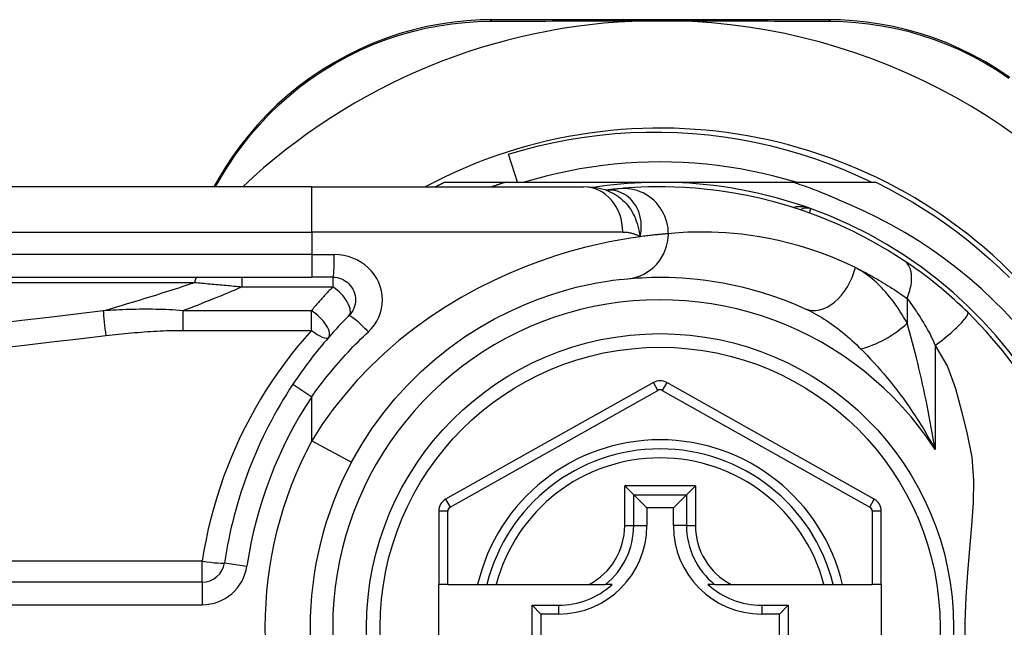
# Model space of a CAD drawing. Header units: inches. Extents: x 4 to 120, y 7 to 65.
# Tile 14 of 83: x 4.76 to 5.618, y 23.02 to 23.55. Entities that reach past the tile are written whole.
import ezdxf

# ---------------------------------------------------------------- set-up
doc = ezdxf.new("R2010")
doc.units = ezdxf.units.IN
doc.header["$MEASUREMENT"] = 0
doc.layers.add('Visible Edges(ANSI)', color=7, linetype='Continuous', lineweight=25)
doc.layers.add('Visible Tangent Edges(ANSI)', color=7, linetype='Continuous', lineweight=25)

msp = doc.modelspace()

# ---------------------------------------------------------------- linework, layer by layer
at = {"layer": 'Visible Edges(ANSI)'}
for p, q in [((5.46428, 23.54995), (5.1722, 23.54995)), ((5.19379, 23.40822), (5.18586, 23.43283)), ((4.93341, 23.41195), (4.92899, 23.40428)), ((5.01435, 23.40428), (4.36529, 23.40428)), ((5.01435, 23.40428), (5.25161, 23.40428)), ((5.12996, 23.40822), (5.18302, 23.40822)), ((5.18302, 23.40822), (5.31804, 23.40822)), ((5.31804, 23.40822), (5.43396, 23.40822)), ((5.43396, 23.40822), (5.50613, 23.40822)), ((5.27079, 23.40136), (5.27074, 23.40136)), ((4.36529, 23.32554), (5.01435, 23.32554)), ((5.03278, 23.32554), (5.01435, 23.32554)), ((5.31226, 23.23372), (5.13108, 23.13208)), ((5.50484, 23.13208), (5.32382, 23.23371)), ((5.28721, 23.14378), (5.29505, 23.13594)), ((5.29505, 23.13594), (5.30648, 23.12451)), ((5.34104, 23.13594), (5.32961, 23.12451)), ((5.34104, 23.13594), (5.34888, 23.14378)), ((5.12504, 23.12178), (5.12504, 23.05783)), ((5.30648, 23.12451), (5.30648, 23.10901)), ((5.32961, 23.12451), (5.30648, 23.12451)), ((5.32961, 23.10901), (5.32961, 23.12451)), ((5.51087, 23.05783), (5.51087, 23.12178)), ((4.91884, 23.05978), (4.26686, 23.05978)), ((5.13292, 23.05783), (5.12504, 23.05783)), ((5.12504, 22.98302), (5.12504, 23.05783)), ((5.13292, 23.05783), (5.159, 23.05783)), ((5.159, 23.05783), (5.1671, 23.05783)), ((5.1671, 23.05783), (5.17522, 23.05783)), ((5.17522, 23.05783), (5.2562, 23.05783)), ((5.2562, 23.05783), (5.27048, 23.05783)), ((5.27639, 23.05783), (5.27048, 23.05783)), ((5.36561, 23.05783), (5.3597, 23.05783)), ((5.36561, 23.05783), (5.37989, 23.05783)), ((5.37989, 23.05783), (5.46087, 23.05783)), ((5.46087, 23.05783), (5.46899, 23.05783)), ((5.46899, 23.05783), (5.47709, 23.05783)), ((5.47709, 23.05783), (5.503, 23.05783)), ((5.51087, 23.05783), (5.503, 23.05783)), ((5.51087, 23.05783), (5.51087, 22.98302)), ((5.20638, 23.00128), (5.20638, 23.03957)), ((5.20638, 23.03957), (5.21396, 23.03199)), ((5.20638, 23.03957), (5.22946, 23.03957)), ((5.40663, 23.03957), (5.42971, 23.03957)), ((5.42971, 23.03957), (5.42213, 23.03199)), ((5.42971, 23.03957), (5.42971, 23.00128)), ((5.21396, 23.03199), (5.21396, 23.00886)), ((5.22946, 23.03199), (5.21396, 23.03199)), ((5.42213, 23.03199), (5.40663, 23.03199)), ((5.42213, 23.00886), (5.42213, 23.03199))]:
    msp.add_line(p, q, dxfattribs=at)
at = {"layer": 'Visible Edges(ANSI)', "flags": 128}
for points in [[(5.1722, 23.54995), (5.16106, 23.54973), (5.1497, 23.54903), (5.13816, 23.54784), (5.12651, 23.54614), (5.11478, 23.5439), (5.10301, 23.54112), (5.09125, 23.5378), (5.07953, 23.53391), (5.0679, 23.52944), (5.05641, 23.52441), (5.04512, 23.51884), (5.03406, 23.51277), (5.02329, 23.50621), (5.01285, 23.49919), (5.00279, 23.49174), (4.99317, 23.48388), (4.98401, 23.47568), (4.97531, 23.46716), (4.9671, 23.45838), (4.95937, 23.44938), (4.95213, 23.44019), (4.94538, 23.43087), (4.93914, 23.42144), (4.93341, 23.41195)], [(5.30572, 23.54896), (5.30675, 23.54898), (5.30778, 23.549), (5.30881, 23.54902), (5.30984, 23.54903), (5.31087, 23.54905), (5.3119, 23.54906), (5.31293, 23.54907), (5.31395, 23.54908), (5.31498, 23.54908), (5.316, 23.54909), (5.31703, 23.54909), (5.31805, 23.54909), (5.31908, 23.54909), (5.3201, 23.54909), (5.32113, 23.54908), (5.32215, 23.54908), (5.32318, 23.54907), (5.3242, 23.54906), (5.32523, 23.54905), (5.32625, 23.54903), (5.32728, 23.54902), (5.32831, 23.549), (5.32934, 23.54898), (5.33036, 23.54896)], [(5.62303, 23.49959), (5.61259, 23.50657), (5.60183, 23.5131), (5.59079, 23.51915), (5.57951, 23.52468), (5.56805, 23.52966), (5.55645, 23.53408), (5.54478, 23.53792), (5.53307, 23.5412), (5.52136, 23.54393), (5.5097, 23.54614), (5.49812, 23.54783), (5.48666, 23.54902), (5.47537, 23.54972), (5.46428, 23.54995)], [(5.18586, 23.43283), (5.19891, 23.43663), (5.21206, 23.44002), (5.22529, 23.443), (5.23861, 23.44555), (5.25199, 23.44768), (5.26542, 23.4494), (5.2789, 23.45069), (5.29242, 23.45156), (5.30596, 23.452), (5.31952, 23.45202), (5.33309, 23.45161), (5.34665, 23.45078), (5.36019, 23.44951), (5.37367, 23.44783), (5.38707, 23.44572), (5.40039, 23.44319), (5.41362, 23.44024), (5.42674, 23.43689), (5.43975, 23.43312), (5.45263, 23.42895), (5.46538, 23.42436), (5.47798, 23.41938), (5.49043, 23.414), (5.50272, 23.40822)], [(5.4366, 23.40822), (5.42697, 23.41103), (5.41728, 23.41361), (5.40753, 23.41594), (5.39773, 23.41803), (5.38787, 23.41988), (5.37798, 23.42148), (5.36804, 23.42284), (5.35808, 23.42395), (5.34809, 23.42482), (5.33809, 23.42544), (5.32807, 23.42581), (5.31804, 23.42594), (5.30802, 23.42581), (5.298, 23.42544), (5.28799, 23.42482), (5.27801, 23.42395), (5.26804, 23.42284), (5.25811, 23.42148), (5.24821, 23.41988), (5.23836, 23.41803), (5.22855, 23.41594), (5.2188, 23.41361), (5.20911, 23.41103), (5.19949, 23.40822)], [(5.12205, 23.40428), (5.12238, 23.40445), (5.1227, 23.40462), (5.12303, 23.40478), (5.12336, 23.40495), (5.12369, 23.40512), (5.12402, 23.40528), (5.12435, 23.40545), (5.12468, 23.40561), (5.12501, 23.40578), (5.12533, 23.40594), (5.12566, 23.40611), (5.12599, 23.40627), (5.12632, 23.40644), (5.12665, 23.4066), (5.12698, 23.40676), (5.12731, 23.40693), (5.12764, 23.40709), (5.12797, 23.40725), (5.1283, 23.40741), (5.12863, 23.40757), (5.12897, 23.40774), (5.1293, 23.4079), (5.12963, 23.40806), (5.12996, 23.40822)], [(5.18302, 23.40822), (5.18253, 23.40806), (5.18205, 23.40791), (5.18156, 23.40775), (5.18108, 23.40759), (5.18059, 23.40743), (5.18011, 23.40727), (5.17962, 23.40711), (5.17914, 23.40695), (5.17866, 23.40678), (5.17817, 23.40662), (5.17769, 23.40646), (5.1772, 23.40629), (5.17672, 23.40613), (5.17624, 23.40597), (5.17575, 23.4058), (5.17527, 23.40563), (5.17479, 23.40547), (5.17431, 23.4053), (5.17382, 23.40513), (5.17334, 23.40496), (5.17286, 23.40479), (5.17238, 23.40462), (5.1719, 23.40445), (5.17142, 23.40428)], [(5.27104, 23.40126), (5.26115, 23.40358), (5.25161, 23.40428)], [(5.28279, 23.40266), (5.28245, 23.40263), (5.28209, 23.4026), (5.28172, 23.40256), (5.28134, 23.40252), (5.28095, 23.40249), (5.28053, 23.40245), (5.28011, 23.4024), (5.27967, 23.40236), (5.27922, 23.40231), (5.27875, 23.40227), (5.27827, 23.40222), (5.27778, 23.40217), (5.27727, 23.40211), (5.27675, 23.40206), (5.27622, 23.402), (5.27567, 23.40194), (5.2751, 23.40187), (5.27453, 23.40181), (5.27394, 23.40174), (5.27334, 23.40167), (5.27272, 23.4016), (5.27209, 23.40152), (5.27145, 23.40144), (5.27079, 23.40136)], [(5.53098, 23.33981), (5.5162, 23.34918), (5.50143, 23.35764), (5.48674, 23.36523), (5.47223, 23.37195), (5.45798, 23.37787), (5.44405, 23.38301), (5.4305, 23.38744), (5.41735, 23.39122), (5.40465, 23.39439), (5.39244, 23.397), (5.38074, 23.39913), (5.36959, 23.40081), (5.35899, 23.40209), (5.34896, 23.40304), (5.33953, 23.40368), (5.3307, 23.40407), (5.32248, 23.40426), (5.31489, 23.40427), (5.30793, 23.40415), (5.3016, 23.40393), (5.29592, 23.40364), (5.29089, 23.40332), (5.28651, 23.40299), (5.28279, 23.40266)], [(5.48218, 23.38908), (5.48022, 23.39), (5.47826, 23.39091), (5.47629, 23.39181), (5.47431, 23.3927), (5.47234, 23.39358), (5.47036, 23.39445), (5.46837, 23.3953), (5.46638, 23.39615), (5.46438, 23.39699), (5.46238, 23.39781), (5.46038, 23.39862), (5.45837, 23.39943), (5.45636, 23.40022), (5.45434, 23.401), (5.45232, 23.40177), (5.4503, 23.40253), (5.44827, 23.40328), (5.44624, 23.40402), (5.4442, 23.40475), (5.44216, 23.40546), (5.44012, 23.40617), (5.43807, 23.40686), (5.43602, 23.40755), (5.43396, 23.40822)], [(5.50613, 23.40822), (5.51684, 23.40284), (5.5274, 23.39716), (5.5378, 23.39119), (5.54803, 23.38494), (5.55808, 23.3784), (5.56794, 23.37158), (5.57761, 23.3645), (5.58708, 23.35714), (5.59634, 23.34953), (5.60539, 23.34166), (5.61421, 23.33355), (5.62281, 23.32519)], [(5.62736, 23.28602), (5.61796, 23.29612), (5.60822, 23.3059), (5.59815, 23.31535), (5.58776, 23.32446), (5.57705, 23.33321), (5.56607, 23.34159), (5.55481, 23.34958), (5.5433, 23.35718), (5.53153, 23.36438), (5.51953, 23.37118), (5.5073, 23.37757), (5.49484, 23.38353), (5.48218, 23.38908)], [(5.58622, 23.29506), (5.584, 23.29721), (5.58176, 23.29935), (5.57949, 23.30149), (5.57719, 23.3036), (5.57487, 23.30571), (5.57253, 23.3078), (5.57018, 23.30986), (5.56782, 23.3119), (5.56546, 23.31391), (5.5631, 23.31588), (5.56074, 23.31782), (5.55838, 23.31973), (5.55603, 23.3216), (5.55369, 23.32344), (5.55135, 23.32524), (5.54902, 23.32701), (5.54671, 23.32874), (5.5444, 23.33044), (5.54211, 23.3321), (5.53983, 23.33372), (5.53758, 23.33531), (5.53535, 23.33685), (5.53315, 23.33835), (5.53098, 23.33981)], [(5.03278, 23.32554), (5.0347, 23.32544), (5.0366, 23.32515), (5.03847, 23.32468), (5.04028, 23.32403), (5.04203, 23.32321), (5.04368, 23.32222), (5.04524, 23.32109), (5.04667, 23.31981), (5.04796, 23.31839), (5.04911, 23.31684), (5.0501, 23.31518), (5.05093, 23.31343), (5.05159, 23.3116), (5.05207, 23.30972), (5.05236, 23.30781), (5.05246, 23.30588), (5.05237, 23.30395), (5.05209, 23.30203), (5.05162, 23.30015), (5.05097, 23.29833), (5.05014, 23.29657), (5.04914, 23.29491), (5.04799, 23.29336), (5.0467, 23.29193)], [(5.29002, 23.32425), (5.29248, 23.32447), (5.29532, 23.3247), (5.29854, 23.32492), (5.30214, 23.32513), (5.30611, 23.32531), (5.31045, 23.32545), (5.31516, 23.32553), (5.32023, 23.32553), (5.32564, 23.32545), (5.3314, 23.32526), (5.3375, 23.32493), (5.34394, 23.32445), (5.35071, 23.3238), (5.35781, 23.32294), (5.36524, 23.32187), (5.373, 23.32055), (5.38108, 23.31896), (5.38946, 23.31706), (5.3981, 23.31485), (5.40699, 23.31228), (5.41611, 23.30935), (5.42541, 23.30603), (5.43489, 23.30228), (5.44451, 23.2981)], [(5.04906, 23.16445), (5.05735, 23.17897), (5.06645, 23.19304), (5.07629, 23.20658), (5.08684, 23.21952), (5.09803, 23.23181), (5.10978, 23.24339), (5.12201, 23.25423), (5.13464, 23.26427), (5.14757, 23.27343), (5.16067, 23.28172), (5.17379, 23.28914), (5.1868, 23.29572), (5.19954, 23.30148), (5.21187, 23.30642), (5.22366, 23.31057), (5.23474, 23.31396), (5.24501, 23.31671), (5.2544, 23.31891), (5.26288, 23.32062), (5.2704, 23.32191), (5.27692, 23.32285), (5.28239, 23.32351), (5.28677, 23.32396), (5.29002, 23.32425)], [(5.0467, 23.29193), (5.04444, 23.28967), (5.04221, 23.28738), (5.03999, 23.28506), (5.03779, 23.28273), (5.03561, 23.28038), (5.03344, 23.27801), (5.0313, 23.27562), (5.02917, 23.27321), (5.02706, 23.27078), (5.02497, 23.26833), (5.0229, 23.26586), (5.02085, 23.26337), (5.01882, 23.26087), (5.01682, 23.25835), (5.01483, 23.25581), (5.01286, 23.25326), (5.01092, 23.25069), (5.009, 23.2481), (5.0071, 23.2455), (5.00522, 23.24288), (5.00336, 23.24025), (5.00153, 23.2376), (4.99972, 23.23494), (4.99794, 23.23227)], [(5.62994, 23.24419), (5.61661, 23.26174), (5.60233, 23.27836), (5.58622, 23.29506)]]:
    msp.add_lwpolyline(points, dxfattribs=at)
at = {"layer": 'Visible Edges(ANSI)'}
msp.add_circle((5.31804, 23.02042), 0.25591, dxfattribs=at)
for centre, radius, start, end in [((5.31804, 23.01957), 0.52953, 91.33308, 133.40464), ((5.31804, 23.01957), 0.52953, 33.07249, 88.66692), ((5.31804, 23.02042), 0.43504, 241.92751, 118.07249), ((5.31804, 23.02042), 0.3878, 70.21195, 98.66609), ((5.31804, 23.02042), 0.3878, 261.33391, 70.21195), ((5.446, 23.37606), 0.00984, 70.21195, 123.93658), ((5.31804, 23.02042), 0.38386, 146.50369, 171.58673), ((5.31804, 23.22342), 0.01181, 60.68681, 119.29123), ((5.31804, 23.02042), 0.15551, 13.91643, 166.08357), ((5.31804, 23.02042), 0.30512, 151.83282, 208.16718), ((5.13685, 23.12178), 0.01181, 119.29123, 180), ((5.49906, 23.12178), 0.01181, 0, 60.68681), ((5.22946, 23.10901), 0.07702, 270, 0), ((5.40663, 23.10901), 0.07702, 180, 270), ((4.91884, 23.07947), 0.01969, 270, 351.58673), ((5.22946, 23.10901), 0.06944, 270, 312.51741), ((5.40663, 23.10901), 0.06944, 227.48259, 270)]:
    msp.add_arc(centre, radius, start, end, dxfattribs=at)
at = {"layer": 'Visible Tangent Edges(ANSI)'}
for p, q in [((4.93048, 23.40428), (4.9358, 23.41342)), ((5.01435, 23.36491), (5.01435, 23.40428)), ((4.36529, 23.36491), (5.01435, 23.36491)), ((5.28551, 23.36491), (5.01435, 23.36491)), ((5.01435, 23.36491), (5.01435, 23.34523)), ((5.01435, 23.34523), (4.36529, 23.34523)), ((5.01435, 23.34523), (5.01435, 23.32554)), ((5.01435, 23.34523), (5.03401, 23.34523)), ((4.95343, 23.32554), (4.95343, 23.3172)), ((5.03278, 23.32554), (5.03278, 23.3172)), ((4.36297, 23.32095), (4.9121, 23.32095)), ((4.95343, 23.3172), (5.03278, 23.3172)), ((5.53345, 23.30705), (5.53345, 23.28539)), ((4.90181, 23.29632), (4.90181, 23.27922)), ((5.01401, 23.29632), (4.90181, 23.29632)), ((5.01401, 23.27922), (5.01401, 23.29632)), ((4.90181, 23.27922), (5.01401, 23.27922)), ((5.55775, 23.2659), (5.55775, 23.17539)), ((4.99794, 23.23227), (5.01435, 23.22141)), ((5.31611, 23.22685), (5.31226, 23.23372)), ((5.32382, 23.23371), (5.31997, 23.22685)), ((5.01435, 23.18304), (5.01435, 23.22141)), ((5.13493, 23.12521), (5.31611, 23.22685)), ((5.31997, 23.22685), (5.50099, 23.12521)), ((5.01435, 23.18304), (5.04906, 23.16445)), ((5.28721, 23.10901), (5.28721, 23.14378)), ((5.34888, 23.14378), (5.28721, 23.14378)), ((5.29505, 23.10901), (5.29505, 23.13594)), ((5.29505, 23.13594), (5.34104, 23.13594)), ((5.34104, 23.13594), (5.34104, 23.10901)), ((5.34888, 23.14378), (5.34888, 23.10901)), ((5.13108, 23.13208), (5.13493, 23.12521)), ((5.50099, 23.12521), (5.50484, 23.13208)), ((5.13292, 23.12178), (5.12504, 23.12178)), ((5.13292, 23.05783), (5.13292, 23.12178)), ((5.51087, 23.12178), (5.503, 23.12178)), ((5.503, 23.12178), (5.503, 23.05783)), ((5.28721, 23.10901), (5.29505, 23.10901)), ((5.29505, 23.10901), (5.30648, 23.10901)), ((5.34104, 23.10901), (5.32961, 23.10901)), ((5.34104, 23.10901), (5.34888, 23.10901)), ((4.91884, 23.07808), (4.26686, 23.07808)), ((4.91884, 23.05978), (4.91884, 23.07808)), ((4.93832, 23.07659), (4.95779, 23.07371)), ((4.91884, 23.05978), (4.91884, 23.0401)), ((4.26686, 23.0401), (4.91884, 23.0401)), ((5.22946, 23.03957), (5.22946, 23.03199)), ((5.40663, 23.03957), (5.40663, 23.03199))]:
    msp.add_line(p, q, dxfattribs=at)
at = {"layer": 'Visible Tangent Edges(ANSI)', "flags": 128}
for points in [[(4.9358, 23.41342), (4.94145, 23.42268), (4.94759, 23.43189), (4.95423, 23.44099), (4.96134, 23.44996), (4.96894, 23.45875), (4.977, 23.46733), (4.98553, 23.47565), (4.99452, 23.48367), (5.00395, 23.49134), (5.0138, 23.49863), (5.02403, 23.5055), (5.03458, 23.51192), (5.04541, 23.51787), (5.05646, 23.52333), (5.06771, 23.52826), (5.07909, 23.53265), (5.09056, 23.53648), (5.10207, 23.53976), (5.11358, 23.54251), (5.12506, 23.54473), (5.13646, 23.54643), (5.14775, 23.54764), (5.15887, 23.54836), (5.16976, 23.54862)], [(5.16976, 23.54862), (5.175, 23.54865), (5.18027, 23.54867), (5.18559, 23.54869), (5.19095, 23.54871), (5.19635, 23.54873), (5.2018, 23.54875), (5.20728, 23.54877), (5.2128, 23.54878), (5.21837, 23.5488), (5.22397, 23.54882), (5.2296, 23.54883), (5.23528, 23.54885), (5.24099, 23.54886), (5.24673, 23.54888), (5.25251, 23.54889), (5.25832, 23.5489), (5.26416, 23.54891), (5.27003, 23.54892), (5.27593, 23.54893), (5.28186, 23.54894), (5.2878, 23.54894), (5.29377, 23.54895), (5.29974, 23.54895), (5.30572, 23.54896)], [(5.33036, 23.54896), (5.33635, 23.54895), (5.34234, 23.54895), (5.34831, 23.54894), (5.35427, 23.54894), (5.3602, 23.54893), (5.36611, 23.54892), (5.37199, 23.54891), (5.37784, 23.5489), (5.38366, 23.54889), (5.38946, 23.54888), (5.39522, 23.54886), (5.40095, 23.54885), (5.40664, 23.54883), (5.4123, 23.54882), (5.41793, 23.5488), (5.42352, 23.54878), (5.42907, 23.54877), (5.43458, 23.54875), (5.44005, 23.54873), (5.44547, 23.54871), (5.45085, 23.54869), (5.45619, 23.54867), (5.46147, 23.54864), (5.46671, 23.54862)], [(5.46671, 23.54862), (5.47756, 23.54835), (5.48862, 23.54762), (5.49983, 23.54642), (5.51116, 23.54473), (5.52257, 23.54254), (5.53402, 23.53983), (5.54548, 23.5366), (5.55691, 23.53282), (5.56826, 23.52848), (5.57948, 23.52359), (5.59051, 23.51817), (5.60133, 23.51225), (5.61187, 23.50585), (5.62209, 23.49902)], [(5.32527, 23.36346), (5.32519, 23.36591), (5.32495, 23.36842), (5.32454, 23.37096), (5.32395, 23.37353), (5.32318, 23.37611), (5.32222, 23.37867), (5.32106, 23.38119), (5.31971, 23.38366), (5.31818, 23.38605), (5.31647, 23.38833), (5.31458, 23.3905), (5.31254, 23.39253), (5.31036, 23.3944), (5.30806, 23.3961), (5.30565, 23.39761), (5.30316, 23.39894), (5.30061, 23.40007), (5.29802, 23.401), (5.29541, 23.40173), (5.29281, 23.40227), (5.29023, 23.40262), (5.28769, 23.4028), (5.28521, 23.40281), (5.28279, 23.40266)], [(5.27207, 23.40146), (5.27199, 23.40146), (5.27192, 23.40145), (5.27185, 23.40145), (5.27178, 23.40144), (5.27171, 23.40144), (5.27165, 23.40144), (5.27159, 23.40143), (5.27153, 23.40143), (5.27147, 23.40142), (5.27141, 23.40142), (5.27135, 23.40142), (5.2713, 23.40141), (5.27125, 23.40141), (5.2712, 23.4014), (5.27115, 23.4014), (5.2711, 23.4014), (5.27106, 23.40139), (5.27102, 23.40139), (5.27097, 23.40138), (5.27093, 23.40138), (5.27089, 23.40138), (5.27086, 23.40137), (5.27082, 23.40137), (5.27079, 23.40136)], [(5.27103, 23.40126), (5.27299, 23.40057), (5.2749, 23.39977), (5.27678, 23.39885), (5.27862, 23.39783), (5.28041, 23.39671), (5.28214, 23.39549), (5.28381, 23.39417), (5.28542, 23.39276), (5.28696, 23.39126), (5.28843, 23.38968), (5.28983, 23.38801), (5.29115, 23.38627), (5.2924, 23.38445), (5.29356, 23.38256), (5.29463, 23.38061), (5.29561, 23.37861), (5.29651, 23.37655), (5.29733, 23.37444), (5.29806, 23.37228), (5.29872, 23.37007), (5.29929, 23.36781), (5.29979, 23.36551), (5.30022, 23.36316), (5.30057, 23.36077)], [(5.30057, 23.36077), (5.30115, 23.36351), (5.30152, 23.36623), (5.30169, 23.36893), (5.30166, 23.37159), (5.30145, 23.3742), (5.30106, 23.37675), (5.30049, 23.37923), (5.29975, 23.38163), (5.29885, 23.38394), (5.29779, 23.38614), (5.29659, 23.38823), (5.29525, 23.39019), (5.29378, 23.39202), (5.29219, 23.39371), (5.29049, 23.39525), (5.28869, 23.39663), (5.2868, 23.39785), (5.28484, 23.3989), (5.28281, 23.39977), (5.28073, 23.40047), (5.2786, 23.40099), (5.27643, 23.40133), (5.27425, 23.40149), (5.27207, 23.40146)], [(5.44933, 23.38532), (5.44872, 23.38553), (5.44811, 23.38573), (5.44749, 23.38592), (5.44686, 23.38609), (5.44624, 23.38625), (5.4456, 23.38639), (5.44497, 23.38652), (5.44433, 23.38663), (5.4437, 23.38673), (5.44306, 23.38682), (5.44242, 23.38689), (5.44178, 23.38694), (5.44114, 23.38698), (5.44051, 23.387), (5.43987, 23.38701), (5.43923, 23.387), (5.4386, 23.38697), (5.43797, 23.38693), (5.43734, 23.38686), (5.43671, 23.38678), (5.43609, 23.38668), (5.43547, 23.38656), (5.43486, 23.38642), (5.43426, 23.38627)], [(5.4485, 23.38143), (5.44857, 23.38173), (5.44863, 23.38202), (5.44869, 23.3823), (5.44875, 23.38257), (5.4488, 23.38283), (5.44885, 23.38308), (5.4489, 23.38331), (5.44895, 23.38353), (5.449, 23.38374), (5.44904, 23.38394), (5.44908, 23.38413), (5.44911, 23.3843), (5.44915, 23.38446), (5.44918, 23.38461), (5.44921, 23.38474), (5.44923, 23.38486), (5.44925, 23.38497), (5.44927, 23.38506), (5.44929, 23.38514), (5.4493, 23.3852), (5.44931, 23.38526), (5.44932, 23.38529), (5.44933, 23.38531), (5.44933, 23.38532)], [(5.30057, 23.36077), (5.2926, 23.35961), (5.28374, 23.35815), (5.27402, 23.35632), (5.2635, 23.35409), (5.25222, 23.3514), (5.24023, 23.34818), (5.22761, 23.34435), (5.21446, 23.33991), (5.2009, 23.33483), (5.18703, 23.3291), (5.17297, 23.32272), (5.15881, 23.31567), (5.14468, 23.30794), (5.13067, 23.29952), (5.1169, 23.29041), (5.10344, 23.28063), (5.09037, 23.27024), (5.07774, 23.25926), (5.06561, 23.24773), (5.05405, 23.23568), (5.04311, 23.22314), (5.03282, 23.21015), (5.02322, 23.19676), (5.01435, 23.18304)], [(5.28551, 23.36491), (5.2862, 23.36491), (5.28689, 23.36489), (5.28757, 23.36485), (5.28825, 23.3648), (5.28892, 23.36474), (5.28959, 23.36467), (5.29025, 23.36458), (5.29091, 23.36447), (5.29156, 23.36435), (5.29221, 23.36422), (5.29285, 23.36407), (5.29349, 23.36391), (5.29411, 23.36373), (5.29474, 23.36353), (5.29535, 23.36333), (5.29596, 23.3631), (5.29656, 23.36286), (5.29716, 23.36261), (5.29774, 23.36234), (5.29833, 23.36206), (5.2989, 23.36176), (5.29947, 23.36145), (5.30002, 23.36112), (5.30057, 23.36077)], [(5.32527, 23.36346), (5.32468, 23.36341), (5.32406, 23.36336), (5.32339, 23.3633), (5.32269, 23.36324), (5.32195, 23.36318), (5.32117, 23.36311), (5.32034, 23.36304), (5.31948, 23.36296), (5.31859, 23.36287), (5.31765, 23.36278), (5.31667, 23.36269), (5.31566, 23.36258), (5.31461, 23.36248), (5.31352, 23.36236), (5.31239, 23.36224), (5.31123, 23.36211), (5.31002, 23.36197), (5.30879, 23.36182), (5.30751, 23.36167), (5.3062, 23.36151), (5.30484, 23.36134), (5.30346, 23.36116), (5.30203, 23.36097), (5.30057, 23.36077)], [(5.48829, 23.33393), (5.47814, 23.33865), (5.46814, 23.34288), (5.45832, 23.34663), (5.4487, 23.34994), (5.43932, 23.35284), (5.4302, 23.35534), (5.42136, 23.35748), (5.41283, 23.35928), (5.40465, 23.36077), (5.39681, 23.36198), (5.38931, 23.36294), (5.38217, 23.36368), (5.37537, 23.36422), (5.36894, 23.36459), (5.36286, 23.36481), (5.35714, 23.3649), (5.35179, 23.3649), (5.34683, 23.36481), (5.34225, 23.36465), (5.33805, 23.36444), (5.33426, 23.36421), (5.33086, 23.36396), (5.32787, 23.3637), (5.32527, 23.36346)], [(5.06369, 23.27801), (5.06645, 23.28086), (5.06891, 23.28397), (5.07104, 23.28729), (5.0728, 23.29079), (5.07419, 23.29445), (5.0752, 23.29821), (5.0758, 23.30204), (5.076, 23.3059), (5.07578, 23.30976), (5.07515, 23.31359), (5.07413, 23.31734), (5.07272, 23.32099), (5.07095, 23.3245), (5.06884, 23.32782), (5.06639, 23.33092), (5.06363, 23.33376), (5.06058, 23.33632), (5.05727, 23.33859), (5.05374, 23.34056), (5.05002, 23.3422), (5.04615, 23.3435), (5.04217, 23.34445), (5.03811, 23.34503), (5.03401, 23.34523)], [(5.48829, 23.33393), (5.49014, 23.33302), (5.492, 23.33209), (5.49386, 23.33114), (5.49573, 23.33018), (5.4976, 23.3292), (5.49947, 23.3282), (5.50135, 23.32718), (5.50323, 23.32615), (5.50511, 23.32509), (5.50699, 23.32402), (5.50888, 23.32293), (5.51076, 23.32182), (5.51265, 23.32069), (5.51454, 23.31955), (5.51643, 23.31838), (5.51832, 23.3172), (5.52021, 23.316), (5.5221, 23.31478), (5.52399, 23.31354), (5.52588, 23.31228), (5.52777, 23.31101), (5.52966, 23.30971), (5.53155, 23.30839), (5.53345, 23.30705)], [(5.53345, 23.28539), (5.53193, 23.2881), (5.53038, 23.29077), (5.52878, 23.2934), (5.52715, 23.29598), (5.52548, 23.29851), (5.52378, 23.30098), (5.52205, 23.3034), (5.52028, 23.30576), (5.51848, 23.30806), (5.51665, 23.3103), (5.5148, 23.31248), (5.51291, 23.3146), (5.51099, 23.31664), (5.50905, 23.31862), (5.50707, 23.32053), (5.50507, 23.32236), (5.50305, 23.32411), (5.501, 23.32579), (5.49892, 23.32738), (5.49682, 23.32889), (5.49471, 23.3303), (5.49258, 23.33161), (5.49044, 23.33282), (5.48829, 23.33393)], [(5.53345, 23.30705), (5.53411, 23.30873), (5.53472, 23.31042), (5.53528, 23.31214), (5.53579, 23.31385), (5.53622, 23.31557), (5.5366, 23.31729), (5.5369, 23.31899), (5.53713, 23.32067), (5.53729, 23.32232), (5.53737, 23.32394), (5.53738, 23.32551), (5.5373, 23.32704), (5.53715, 23.32851), (5.53692, 23.32992), (5.53662, 23.33127), (5.53624, 23.33254), (5.53579, 23.33374), (5.53528, 23.33486), (5.5347, 23.33589), (5.53406, 23.33685), (5.53336, 23.33771), (5.53261, 23.3385), (5.53182, 23.33919), (5.53098, 23.33981)], [(4.9121, 23.32095), (4.9138, 23.3208), (4.91551, 23.32065), (4.91721, 23.3205), (4.91892, 23.32035), (4.92063, 23.3202), (4.92235, 23.32004), (4.92406, 23.31989), (4.92578, 23.31974), (4.9275, 23.31958), (4.92922, 23.31943), (4.93094, 23.31927), (4.93267, 23.31912), (4.93439, 23.31896), (4.93612, 23.3188), (4.93785, 23.31864), (4.93957, 23.31848), (4.9413, 23.31833), (4.94303, 23.31817), (4.94476, 23.31801), (4.9465, 23.31785), (4.94823, 23.31769), (4.94996, 23.31752), (4.9517, 23.31736), (4.95343, 23.3172)], [(5.03278, 23.3172), (5.03197, 23.31636), (5.03117, 23.31552), (5.03037, 23.31467), (5.02957, 23.31383), (5.02877, 23.31298), (5.02798, 23.31212), (5.02718, 23.31127), (5.02639, 23.31041), (5.0256, 23.30955), (5.02481, 23.30868), (5.02403, 23.30782), (5.02325, 23.30695), (5.02246, 23.30608), (5.02168, 23.3052), (5.02091, 23.30433), (5.02013, 23.30345), (5.01936, 23.30256), (5.01859, 23.30168), (5.01782, 23.30079), (5.01705, 23.2999), (5.01629, 23.29901), (5.01553, 23.29811), (5.01476, 23.29722), (5.01401, 23.29632)], [(5.53345, 23.30705), (5.53442, 23.30574), (5.53541, 23.30439), (5.53641, 23.30301), (5.53742, 23.30159), (5.53844, 23.30013), (5.53947, 23.29864), (5.5405, 23.29712), (5.54154, 23.29557), (5.54259, 23.29398), (5.54363, 23.29236), (5.54469, 23.29071), (5.54574, 23.28903), (5.5468, 23.28732), (5.54786, 23.28558), (5.54892, 23.28381), (5.54998, 23.282), (5.55103, 23.28018), (5.55209, 23.27832), (5.55312, 23.27641), (5.55413, 23.27442), (5.55509, 23.27238), (5.55602, 23.27027), (5.55691, 23.26811), (5.55775, 23.2659)], [(4.8325, 23.29623), (4.80883, 23.29339), (4.78516, 23.29054), (4.76149, 23.28768), (4.73782, 23.28482)], [(4.90181, 23.29632), (4.89887, 23.29656), (4.89595, 23.29677), (4.89303, 23.29696), (4.89011, 23.29712), (4.88719, 23.29726), (4.88428, 23.29737), (4.88137, 23.29746), (4.87847, 23.29753), (4.87557, 23.29758), (4.87267, 23.2976), (4.86978, 23.29761), (4.86689, 23.2976), (4.86401, 23.29757), (4.86113, 23.29752), (4.85825, 23.29746), (4.85538, 23.29738), (4.8525, 23.29729), (4.84964, 23.29718), (4.84677, 23.29705), (4.84391, 23.29691), (4.84105, 23.29676), (4.8382, 23.2966), (4.83535, 23.29642), (4.8325, 23.29623)], [(5.44451, 23.2981), (5.44656, 23.29714), (5.44862, 23.29613), (5.45068, 23.29507), (5.45275, 23.29396), (5.45483, 23.29279), (5.4569, 23.29159), (5.45898, 23.29033), (5.46105, 23.28904), (5.46311, 23.2877), (5.46517, 23.28632), (5.46722, 23.28491), (5.46926, 23.28345), (5.4713, 23.28195), (5.47333, 23.28042), (5.47535, 23.27885), (5.47736, 23.27724), (5.47936, 23.27559), (5.48136, 23.27391), (5.48334, 23.27219), (5.48531, 23.27043), (5.48727, 23.26864), (5.48922, 23.26682), (5.49114, 23.26496), (5.49305, 23.26308)], [(5.55775, 23.2659), (5.55969, 23.26737), (5.56165, 23.26888), (5.56363, 23.27044), (5.5656, 23.27203), (5.56757, 23.27364), (5.5695, 23.27526), (5.5714, 23.27689), (5.57324, 23.27851), (5.575, 23.28011), (5.57667, 23.28168), (5.57825, 23.2832), (5.57971, 23.28466), (5.58104, 23.28606), (5.58223, 23.28737), (5.58329, 23.2886), (5.58419, 23.28974), (5.58495, 23.29077), (5.58556, 23.2917), (5.58601, 23.29253), (5.58632, 23.29324), (5.58649, 23.29385), (5.58652, 23.29436), (5.58643, 23.29476), (5.58622, 23.29506)], [(5.55775, 23.17539), (5.55697, 23.18023), (5.55616, 23.18506), (5.55533, 23.18988), (5.55448, 23.19468), (5.55361, 23.19947), (5.55272, 23.20424), (5.5518, 23.20899), (5.55086, 23.21373), (5.54991, 23.21844), (5.54893, 23.22312), (5.54794, 23.22778), (5.54692, 23.23242), (5.54589, 23.23703), (5.54484, 23.24162), (5.54377, 23.24618), (5.54268, 23.25071), (5.54157, 23.25521), (5.54045, 23.25968), (5.53931, 23.2641), (5.53816, 23.26848), (5.53699, 23.2728), (5.53582, 23.27706), (5.53463, 23.28126), (5.53345, 23.28539)], [(4.74014, 23.26361), (4.76381, 23.26639), (4.78748, 23.26917), (4.81115, 23.27195), (4.83482, 23.27471)], [(4.83482, 23.27471), (4.8376, 23.27503), (4.84038, 23.27534), (4.84316, 23.27564), (4.84594, 23.27593), (4.84873, 23.27622), (4.85151, 23.27649), (4.8543, 23.27676), (4.85708, 23.27701), (4.85987, 23.27725), (4.86266, 23.27748), (4.86545, 23.2777), (4.86824, 23.27791), (4.87103, 23.2781), (4.87383, 23.27828), (4.87662, 23.27845), (4.87942, 23.2786), (4.88221, 23.27874), (4.88501, 23.27886), (4.88781, 23.27897), (4.89061, 23.27905), (4.89341, 23.27912), (4.89621, 23.27917), (4.89901, 23.27921), (4.90181, 23.27922)], [(5.01401, 23.27922), (5.00788, 23.27222), (5.00191, 23.26508), (4.99612, 23.25779), (4.99049, 23.25036), (4.98504, 23.2428), (4.97977, 23.2351), (4.97467, 23.22727), (4.96976, 23.21932), (4.96504, 23.21124), (4.96051, 23.20304), (4.95617, 23.19472), (4.95203, 23.18629), (4.94809, 23.17775), (4.94435, 23.16911), (4.94082, 23.16036), (4.93751, 23.15152), (4.9344, 23.14259), (4.93151, 23.13358), (4.92884, 23.12449), (4.92639, 23.11533), (4.92416, 23.1061), (4.92216, 23.09681), (4.92039, 23.08747), (4.91884, 23.07808)], [(5.01435, 23.22141), (5.01616, 23.22394), (5.01799, 23.22647), (5.01984, 23.22898), (5.02172, 23.23147), (5.02362, 23.23396), (5.02554, 23.23643), (5.02749, 23.23888), (5.02946, 23.24132), (5.03145, 23.24374), (5.03346, 23.24615), (5.03549, 23.24854), (5.03754, 23.25092), (5.03962, 23.25327), (5.04171, 23.25561), (5.04382, 23.25794), (5.04596, 23.26024), (5.04811, 23.26253), (5.05028, 23.2648), (5.05247, 23.26705), (5.05468, 23.26928), (5.05691, 23.27149), (5.05915, 23.27369), (5.06142, 23.27586), (5.06369, 23.27801)], [(5.55775, 23.2659), (5.56851, 23.24768), (5.57558, 23.22861), (5.58079, 23.20893), (5.58587, 23.18883), (5.58992, 23.16867), (5.59134, 23.14878), (5.591, 23.12903), (5.58962, 23.10912), (5.5878, 23.08885), (5.58599, 23.06804), (5.58455, 23.04656), (5.58382, 23.02485), (5.58407, 23.00322)], [(5.49305, 23.26308), (5.4959, 23.2602), (5.49876, 23.25725), (5.50163, 23.25421), (5.50451, 23.25109), (5.50739, 23.24791), (5.51026, 23.24465), (5.51312, 23.24132), (5.51597, 23.23792), (5.5188, 23.23447), (5.52161, 23.23095), (5.5244, 23.22737), (5.52717, 23.22374), (5.5299, 23.22004), (5.53261, 23.21627), (5.5353, 23.21245), (5.53795, 23.20856), (5.54056, 23.20462), (5.54315, 23.20061), (5.54569, 23.19655), (5.54819, 23.19242), (5.55065, 23.18824), (5.55307, 23.18401), (5.55543, 23.17972), (5.55775, 23.17539)]]:
    msp.add_lwpolyline(points, dxfattribs=at)
at = {"layer": 'Visible Tangent Edges(ANSI)'}
msp.add_circle((5.31804, 23.02042), 0.24409, dxfattribs=at)
for centre, radius, start, end in [((5.31804, 23.02042), 0.28543, 32.8812, 327.1188), ((5.31804, 23.02042), 0.36417, 146.50369, 171.58673), ((5.31804, 23.22342), 0.00394, 60.68681, 119.29123), ((5.31804, 23.02042), 0.34449, 151.83282, 208.16718), ((5.31804, 23.02042), 0.16339, 13.23324, 166.76676), ((5.31804, 23.02042), 0.14764, 14.67485, 165.32515), ((5.13685, 23.12178), 0.00394, 119.29123, 180), ((5.49906, 23.12178), 0.00394, 0, 60.68681), ((5.22946, 23.10901), 0.05775, 297.58522, 0), ((5.22946, 23.10901), 0.06559, 308.70967, 0), ((5.40663, 23.10901), 0.06559, 180, 231.29033), ((5.40663, 23.10901), 0.05775, 180, 242.41478), ((4.91884, 23.07947), 0.03937, 270, 351.58673)]:
    msp.add_arc(centre, radius, start, end, dxfattribs=at)
for centre, major_axis, ratio, start_param, end_param in [((5.1722, 23.53995), (0, 0.01), 0.487954, 0, 0.52137), ((5.46428, 23.53995), (0, 0.01), 0.488859, 5.761481, 6.283185), ((4.94207, 23.40696), (-0.00866, 0.00499), 0.493692, 5.759679, 6.283185), ((5.25161, 23.36491), (0, 0.03937), 0.860915, 4.712389, 6.283185), ((5.25803, 23.59777), (0.01245, -0.19646), 0.394768, 0.00408, 0.020515), ((5.2864, 23.36346), (0.00362, -0.0392), 0.987056, 0, 1.480007), ((5.03278, 23.34523), (0, -0.01969), 0.062411, 0, 1.570796), ((5.46083, 23.33393), (-0.01632, -0.03583), 0.663135, 0, 1.864107), ((4.91442, 23.30586), (0, 0.01969), 0.183721, 0, 0.697296), ((1.40249, 23.08079), (3.67256, 0.33874), 0.074886, 5.910747, 5.977199), ((1.41178, 23.02042), (3.67247, 0.40075), 0.088107, 5.956893, 6.005683), ((5.03278, 23.30586), (0.01392, -0.01392), 0.446023, 0, 1.990559), ((4.83482, 23.28114), (0.00234, -0.01955), 0.041071, 3.825401, 5.042638), ((5.01401, 23.28577), (0.01483, -0.01294), 0.431187, 0, 1.930721), ((5.06061, 23.27801), (-0.01392, 0.01392), 0.111497, 4.601416, 6.283185), ((5.50914, 23.28539), (0.034, 0.01985), 0.367954, 4.019795, 5.274641), ((5.01401, 23.28577), (0.01483, -0.01294), 0.257129, 4.93314, 6.283185), ((4.91884, 23.07947), (0.01947, -0.00288), 0.069894, 4.722726, 6.283185)]:
    msp.add_ellipse(centre, major_axis=major_axis, ratio=ratio, start_param=start_param, end_param=end_param, dxfattribs=at)

doc.saveas('drawing.dxf')
